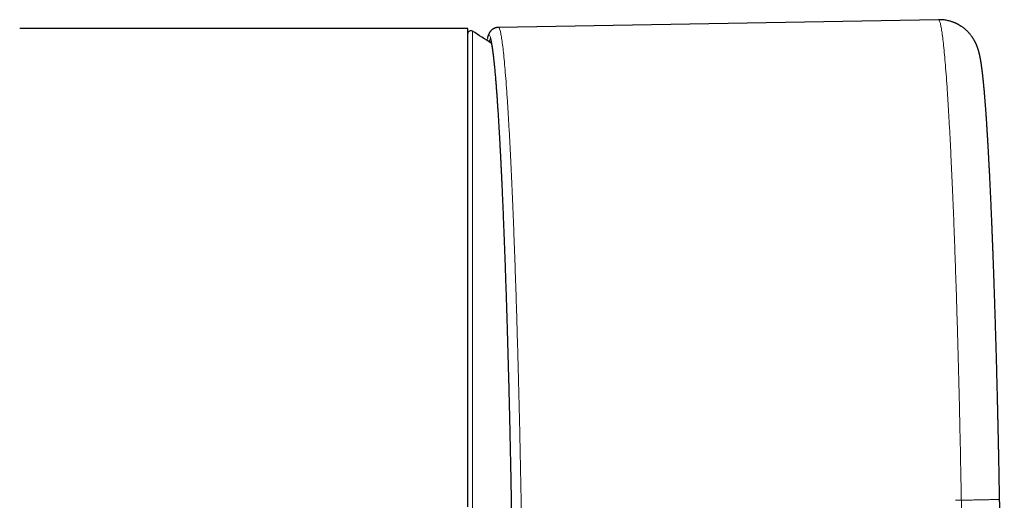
# Model space of a CAD drawing. Header units: millimetres. Extents: x 8 to 709, y 12 to 626.
# Tile 15 of 44: x 370 to 419, y 295 to 320. Entities that reach past the tile are written whole.
import ezdxf

# ---------------------------------------------------------------- set-up
doc = ezdxf.new("R2010")
doc.units = ezdxf.units.MM

msp = doc.modelspace()

# ---------------------------------------------------------------- linework, layer by layer
at = {"color": 7, "linetype": 'Continuous', "lineweight": 30}
for p, q in [((416.064, 319.636), (393.778, 319.247)), ((392.23, 319.195), (369.536, 319.195)), ((392.23, 294.945), (392.23, 319.195)), ((393.778, 319.238), (393.779, 319.239)), ((392.23, 294.945), (392.23, 318.928)), ((393.198, 318.582), (393.21, 318.653)), ((393.217, 318.68), (393.22, 318.688)), ((419.161, 295.321), (419.161, 295.321))]:
    msp.add_line(p, q, dxfattribs=at)
at = {"color": 8, "linetype": 'Continuous', "lineweight": 0}
for p, q in [((369.536, 319.195), (369.534, 319.195)), ((392.459, 319.056), (392.459, 270.836))]:
    msp.add_line(p, q, dxfattribs=at)
at = {"color": 8, "linetype": 'Continuous', "lineweight": 0, "flags": 128}
msp.add_lwpolyline([(416.923, 295.272), (416.96, 295.273), (416.998, 295.274), (417.035, 295.274), (417.073, 295.275), (417.11, 295.276), (417.148, 295.276), (417.185, 295.277), (417.223, 295.278)], dxfattribs=at)
at = {"color": 7, "linetype": 'Continuous', "lineweight": 30}
for centre, radius, start, end in [((392.38, 318.928), 0.15, 58.2338, 180), ((377.53, 294.946), 28.358, 55.9019, 58.2338)]:
    msp.add_arc(centre, radius, start, end, dxfattribs=at)
at = {"color": 8, "linetype": 'Continuous', "lineweight": 0}
for points, knots in [([(417.223, 295.278), (417.215, 295.718), (417.199, 296.598), (417.173, 297.918), (417.145, 299.235), (417.114, 300.547), (417.082, 301.846), (417.048, 303.125), (417.012, 304.376), (416.975, 305.595), (416.936, 306.78), (416.897, 307.928), (416.856, 309.037), (416.814, 310.104), (416.771, 311.129), (416.727, 312.107), (416.683, 313.038), (416.638, 313.918), (416.592, 314.746), (416.546, 315.519), (416.499, 316.234), (416.452, 316.887), (416.406, 317.473), (416.36, 317.99), (416.314, 318.437), (416.269, 318.815), (416.225, 319.123), (416.182, 319.361), (416.14, 319.526), (416.1, 319.622), (416.076, 319.629), (416.064, 319.631)], [0, 0, 0, 0, 0.034539, 0.06917, 0.103924, 0.138832, 0.173923, 0.208965, 0.243828, 0.278544, 0.313147, 0.347665, 0.382127, 0.41656, 0.450992, 0.485449, 0.51996, 0.554552, 0.589256, 0.624102, 0.659123, 0.69423, 0.729157, 0.763927, 0.798571, 0.833119, 0.8676, 0.902043, 0.936473, 0.970919, 1, 1, 1, 1]), ([(393.779, 319.239), (393.783, 319.241), (393.801, 319.25), (393.834, 319.189), (393.877, 319.054), (393.921, 318.84), (393.966, 318.552), (394.012, 318.19), (394.058, 317.754), (394.106, 317.245), (394.153, 316.664), (394.201, 316.011), (394.249, 315.291), (394.297, 314.509), (394.344, 313.668), (394.39, 312.772), (394.436, 311.822), (394.481, 310.822), (394.525, 309.773), (394.568, 308.678), (394.61, 307.54), (394.651, 306.36), (394.69, 305.142), (394.728, 303.888), (394.765, 302.6), (394.8, 301.284), (394.833, 299.947), (394.864, 298.599), (394.892, 297.246), (394.919, 295.89), (394.943, 294.535), (394.964, 293.183), (394.983, 291.838), (395, 290.503), (395.015, 289.181), (395.027, 287.875), (395.036, 286.588), (395.042, 285.324), (395.047, 284.082), (395.047, 283.282), (395.047, 282.881)], [0, 0, 0, 0, 0.0088701, 0.0355059, 0.0621197, 0.0887335, 0.1153695, 0.14205, 0.1687982, 0.1956384, 0.2225963, 0.2496991, 0.2768017, 0.3037592, 0.3305987, 0.3573461, 0.3840256, 0.4106604, 0.4372731, 0.4638857, 0.4905203, 0.5171996, 0.5439465, 0.5707855, 0.5977423, 0.6248441, 0.6519461, 0.6789032, 0.7057429, 0.7324908, 0.759171, 0.7858068, 0.8124206, 0.8390344, 0.8656704, 0.8923509, 0.9190991, 0.9459394, 0.9728972, 1, 1, 1, 1]), ([(393.22, 318.688), (393.231, 318.733), (393.257, 318.835), (393.3, 318.875), (393.348, 318.829), (393.398, 318.678), (393.449, 318.424), (393.501, 318.068), (393.554, 317.614), (393.608, 317.065), (393.662, 316.422), (393.717, 315.688), (393.771, 314.862), (393.826, 313.951), (393.88, 312.96), (393.933, 311.894), (393.985, 310.758), (394.036, 309.553), (394.085, 308.281), (394.134, 306.951), (394.18, 305.573), (394.224, 304.154), (394.266, 302.693), (394.306, 301.195), (394.344, 299.669), (394.378, 298.128), (394.41, 296.577), (394.439, 295.016), (394.465, 293.45), (394.487, 291.891), (394.507, 290.349), (394.522, 288.83), (394.535, 287.337), (394.544, 285.875), (394.549, 284.441), (394.55, 283.522), (394.55, 283.06)], [0, 0, 0, 0, 0.0229111, 0.0525327, 0.082111, 0.1116146, 0.1411189, 0.1706988, 0.200322, 0.2299533, 0.2595575, 0.2891012, 0.3187269, 0.3484703, 0.3781406, 0.407648, 0.4371112, 0.4666566, 0.4963497, 0.5260704, 0.5556631, 0.5851294, 0.6146571, 0.6443736, 0.6741085, 0.7036681, 0.7331452, 0.7627157, 0.792414, 0.8221186, 0.851718, 0.8812305, 0.9107344, 0.9403095, 0.9700373, 1, 1, 1, 1]), ([(393.399, 318.616), (393.393, 318.629), (393.365, 318.699), (393.339, 318.59), (393.318, 318.501)], [0, 0, 0, 0, 0.180725, 1, 1, 1, 1]), ([(419.161, 295.321), (419.161, 295.32), (419.161, 295.32), (419.154, 295.32), (419.14, 295.319), (419.116, 295.318), (419.084, 295.317), (419.044, 295.315), (418.994, 295.314), (418.936, 295.312), (418.869, 295.311), (418.794, 295.309), (418.71, 295.307), (418.619, 295.305), (418.521, 295.303), (418.417, 295.3), (418.308, 295.298), (418.193, 295.296), (418.076, 295.293), (417.955, 295.291), (417.833, 295.289), (417.71, 295.286), (417.586, 295.284), (417.464, 295.282), (417.343, 295.28), (417.262, 295.278), (417.223, 295.278)], [0, 0, 0, 0, 0.005697, 0.045846, 0.086858, 0.128679, 0.171247, 0.21449, 0.258329, 0.302678, 0.347444, 0.392527, 0.437823, 0.483228, 0.528633, 0.573929, 0.619012, 0.663777, 0.708127, 0.751966, 0.795209, 0.837777, 0.879599, 0.920611, 0.96076, 1, 1, 1, 1]), ([(417.404, 290.055), (417.402, 290.082), (417.399, 290.136), (417.393, 290.22), (417.387, 290.309), (417.381, 290.404), (417.375, 290.508), (417.369, 290.62), (417.362, 290.743), (417.356, 290.876), (417.349, 291.019), (417.342, 291.172), (417.335, 291.334), (417.328, 291.506), (417.32, 291.685), (417.313, 291.872), (417.306, 292.065), (417.299, 292.263), (417.292, 292.464), (417.285, 292.669), (417.279, 292.874), (417.273, 293.08), (417.267, 293.284), (417.261, 293.486), (417.256, 293.686), (417.251, 293.875), (417.247, 294.053), (417.243, 294.22), (417.239, 294.383), (417.236, 294.542), (417.233, 294.713), (417.229, 294.894), (417.226, 295.087), (417.224, 295.214), (417.223, 295.278)], [0, 0, 0, 0, 0.025502, 0.051295, 0.07762, 0.104668, 0.132589, 0.161492, 0.191441, 0.222464, 0.254549, 0.287645, 0.321669, 0.35651, 0.392028, 0.428065, 0.464448, 0.500994, 0.537514, 0.573823, 0.609741, 0.645099, 0.679748, 0.71356, 0.746432, 0.778294, 0.805954, 0.832769, 0.858762, 0.883977, 0.908484, 0.93966, 0.97005, 1, 1, 1, 1])]:
    msp.add_open_spline(points, degree=3, knots=knots, dxfattribs=at)
at = {"color": 7, "linetype": 'Continuous', "lineweight": 30}
for points, knots in [([(419.161, 295.321), (419.159, 295.424), (419.156, 295.627), (419.15, 295.927), (419.145, 296.217), (419.14, 296.497), (419.135, 296.767), (419.13, 297.023), (419.125, 297.264), (419.12, 297.491), (419.116, 297.709), (419.112, 297.918), (419.107, 298.118), (419.103, 298.308), (419.099, 298.49), (419.096, 298.664), (419.092, 298.828), (419.089, 298.982), (419.086, 299.127), (419.083, 299.262), (419.08, 299.388), (419.076, 299.544), (419.072, 299.733), (419.067, 299.958), (419.061, 300.188), (419.056, 300.421), (419.05, 300.659), (419.044, 300.9), (419.038, 301.145), (419.03, 301.446), (419.021, 301.8), (419.01, 302.203), (418.999, 302.599), (418.988, 302.987), (418.977, 303.37), (418.967, 303.722), (418.957, 304.045), (418.948, 304.34), (418.939, 304.634), (418.93, 304.931), (418.92, 305.232), (418.91, 305.53), (418.901, 305.821), (418.891, 306.107), (418.883, 306.356), (418.875, 306.562), (418.87, 306.724), (418.864, 306.877), (418.859, 307.032), (418.853, 307.186), (418.848, 307.338), (418.843, 307.48), (418.838, 307.612), (418.833, 307.735), (418.829, 307.839), (418.826, 307.93), (418.823, 308.014), (418.819, 308.104), (418.815, 308.201), (418.81, 308.338), (418.803, 308.513), (418.795, 308.719), (418.787, 308.92), (418.779, 309.116), (418.771, 309.314), (418.762, 309.531), (418.752, 309.765), (418.741, 310.014), (418.731, 310.257), (418.72, 310.496), (418.709, 310.732), (418.698, 310.965), (418.687, 311.202), (418.676, 311.441), (418.664, 311.683), (418.654, 311.881), (418.646, 312.036), (418.64, 312.148), (418.635, 312.255), (418.629, 312.356), (418.624, 312.45), (418.62, 312.538), (418.615, 312.619), (418.611, 312.696), (418.607, 312.767), (418.604, 312.833), (418.6, 312.896), (418.597, 312.959), (418.593, 313.025), (418.589, 313.096), (418.585, 313.173), (418.58, 313.255), (418.575, 313.343), (418.57, 313.435), (418.564, 313.532), (418.558, 313.634), (418.552, 313.737), (418.545, 313.84), (418.539, 313.938), (418.533, 314.031), (418.527, 314.126), (418.521, 314.222), (418.515, 314.318), (418.509, 314.407), (418.505, 314.475), (418.501, 314.523), (418.499, 314.554), (418.498, 314.581), (418.496, 314.605), (418.495, 314.624), (418.494, 314.64), (418.493, 314.655), (418.491, 314.672), (418.49, 314.695), (418.488, 314.724), (418.486, 314.758), (418.483, 314.798), (418.48, 314.843), (418.475, 314.907), (418.469, 314.986), (418.463, 315.075), (418.457, 315.158), (418.451, 315.235), (418.446, 315.306), (418.441, 315.373), (418.436, 315.436), (418.431, 315.493), (418.427, 315.546), (418.423, 315.595), (418.419, 315.641), (418.416, 315.681), (418.413, 315.716), (418.411, 315.75), (418.407, 315.787), (418.404, 315.827), (418.401, 315.869), (418.395, 315.931), (418.388, 316.014), (418.381, 316.09), (418.377, 316.141), (418.374, 316.165), (418.372, 316.186), (418.371, 316.204), (418.369, 316.219), (418.368, 316.23), (418.367, 316.241), (418.366, 316.255), (418.365, 316.271), (418.363, 316.29), (418.361, 316.313), (418.358, 316.337), (418.356, 316.361), (418.354, 316.382), (418.352, 316.402), (418.35, 316.419), (418.349, 316.435), (418.347, 316.453), (418.345, 316.477), (418.342, 316.505), (418.339, 316.536), (418.335, 316.569), (418.331, 316.611), (418.326, 316.661), (418.318, 316.73), (418.31, 316.806), (418.3, 316.888), (418.293, 316.948), (418.289, 316.987), (418.286, 317.009), (418.283, 317.031), (418.28, 317.054), (418.277, 317.078), (418.274, 317.103), (418.271, 317.128), (418.268, 317.149), (418.266, 317.167), (418.264, 317.181), (418.262, 317.194), (418.261, 317.206), (418.259, 317.218), (418.257, 317.232), (418.255, 317.247), (418.253, 317.263), (418.251, 317.279), (418.248, 317.296), (418.245, 317.318), (418.241, 317.346), (418.236, 317.378), (418.232, 317.41), (418.228, 317.433), (418.225, 317.451), (418.223, 317.462), (418.221, 317.474), (418.219, 317.488), (418.217, 317.503), (418.214, 317.52), (418.211, 317.535), (418.209, 317.548), (418.208, 317.558), (418.206, 317.567), (418.204, 317.577), (418.203, 317.587), (418.2, 317.599), (418.198, 317.615), (418.195, 317.632), (418.191, 317.649), (418.189, 317.664), (418.186, 317.676), (418.184, 317.688), (418.182, 317.7), (418.179, 317.712), (418.177, 317.723), (418.175, 317.736), (418.172, 317.75), (418.169, 317.765), (418.165, 317.781), (418.162, 317.798), (418.158, 317.814), (418.154, 317.833), (418.15, 317.853), (418.144, 317.876), (418.139, 317.9), (418.132, 317.926), (418.126, 317.952), (418.119, 317.977), (418.113, 318.001), (418.107, 318.022), (418.102, 318.04), (418.097, 318.059), (418.091, 318.079), (418.084, 318.103), (418.076, 318.126), (418.07, 318.146), (418.066, 318.16), (418.062, 318.171), (418.058, 318.182), (418.054, 318.194), (418.049, 318.208), (418.044, 318.223), (418.039, 318.236), (418.035, 318.248), (418.031, 318.257), (418.028, 318.266), (418.025, 318.276), (418.02, 318.289), (418.013, 318.306), (418.005, 318.326), (417.996, 318.347), (417.987, 318.367), (417.979, 318.387), (417.968, 318.411), (417.955, 318.44), (417.938, 318.475), (417.92, 318.511), (417.901, 318.547), (417.88, 318.585), (417.857, 318.625), (417.834, 318.662), (417.814, 318.694), (417.794, 318.725), (417.77, 318.76), (417.74, 318.802), (417.705, 318.848), (417.665, 318.898), (417.623, 318.947), (417.584, 318.991), (417.547, 319.029), (417.507, 319.068), (417.462, 319.11), (417.409, 319.157), (417.357, 319.2), (417.308, 319.237), (417.266, 319.267), (417.224, 319.295), (417.187, 319.32), (417.157, 319.339), (417.133, 319.353), (417.112, 319.365), (417.088, 319.379), (417.057, 319.396), (417.023, 319.414), (416.988, 319.431), (416.955, 319.447), (416.924, 319.461), (416.894, 319.474), (416.863, 319.487), (416.826, 319.502), (416.783, 319.518), (416.732, 319.535), (416.669, 319.555), (416.594, 319.576), (416.506, 319.596), (416.408, 319.614), (416.301, 319.627), (416.185, 319.636), (416.106, 319.636), (416.065, 319.636)], [0, 0, 0, 0, 0.008444, 0.016618, 0.024524, 0.032161, 0.039528, 0.046626, 0.053072, 0.059279, 0.065246, 0.070973, 0.07646, 0.081708, 0.086716, 0.091484, 0.096012, 0.100301, 0.104279, 0.108027, 0.111543, 0.114828, 0.121037, 0.127319, 0.133727, 0.140262, 0.146922, 0.15371, 0.160625, 0.167572, 0.17923, 0.190724, 0.202055, 0.213223, 0.224326, 0.23543, 0.244155, 0.252879, 0.261604, 0.270456, 0.279574, 0.288959, 0.297575, 0.306404, 0.315445, 0.320751, 0.325833, 0.33069, 0.33532, 0.340538, 0.345436, 0.350015, 0.354286, 0.35827, 0.361969, 0.364487, 0.367235, 0.370212, 0.373419, 0.376853, 0.383862, 0.391056, 0.397636, 0.404365, 0.411241, 0.418168, 0.427104, 0.435974, 0.444778, 0.453515, 0.46219, 0.470952, 0.47987, 0.489188, 0.498671, 0.508317, 0.512922, 0.517514, 0.521912, 0.5261, 0.530079, 0.533709, 0.537145, 0.540387, 0.543435, 0.546289, 0.548958, 0.55159, 0.554482, 0.557632, 0.56104, 0.564708, 0.568634, 0.572818, 0.577262, 0.581964, 0.586925, 0.591816, 0.596502, 0.600985, 0.605264, 0.610414, 0.615235, 0.619725, 0.623884, 0.625643, 0.627255, 0.628666, 0.629877, 0.630888, 0.631698, 0.632358, 0.633248, 0.63445, 0.635964, 0.637788, 0.639924, 0.642371, 0.645129, 0.650307, 0.655253, 0.659964, 0.664319, 0.668453, 0.672367, 0.676055, 0.679513, 0.682686, 0.68564, 0.688451, 0.691153, 0.693047, 0.695158, 0.697486, 0.700031, 0.702779, 0.705589, 0.712305, 0.719152, 0.721042, 0.722721, 0.724188, 0.725441, 0.726481, 0.727153, 0.727895, 0.728832, 0.729962, 0.731287, 0.732994, 0.734836, 0.736547, 0.738113, 0.739536, 0.740814, 0.741949, 0.743042, 0.744972, 0.747128, 0.749508, 0.752031, 0.754521, 0.759299, 0.763937, 0.771015, 0.777884, 0.784486, 0.78638, 0.788253, 0.790193, 0.792248, 0.794419, 0.796705, 0.79905, 0.801202, 0.802662, 0.803997, 0.805207, 0.806291, 0.807394, 0.808687, 0.810079, 0.811639, 0.813309, 0.814936, 0.81651, 0.819843, 0.823076, 0.826256, 0.829244, 0.830393, 0.831521, 0.832777, 0.834191, 0.835762, 0.837492, 0.839292, 0.840536, 0.841613, 0.842522, 0.843432, 0.844537, 0.845837, 0.84733, 0.849391, 0.851218, 0.852811, 0.854169, 0.855329, 0.856702, 0.85792, 0.859052, 0.860348, 0.861863, 0.863561, 0.865291, 0.867038, 0.868802, 0.870624, 0.872818, 0.875213, 0.877734, 0.880353, 0.882974, 0.88552, 0.88788, 0.889883, 0.891515, 0.893154, 0.894975, 0.89708, 0.899591, 0.900949, 0.902101, 0.903047, 0.903834, 0.904789, 0.905974, 0.907065, 0.90812, 0.909013, 0.909745, 0.910317, 0.910876, 0.911842, 0.913031, 0.914416, 0.91579, 0.917111, 0.918378, 0.919591, 0.921682, 0.923766, 0.925914, 0.927887, 0.929946, 0.932049, 0.933909, 0.935502, 0.936826, 0.938517, 0.940462, 0.942666, 0.945032, 0.947393, 0.949253, 0.951014, 0.952719, 0.954661, 0.956897, 0.959426, 0.96097, 0.962605, 0.964238, 0.965612, 0.966711, 0.967538, 0.968111, 0.968931, 0.970013, 0.971235, 0.972394, 0.973486, 0.974486, 0.975423, 0.976351, 0.977479, 0.978827, 0.98039, 0.982166, 0.984499, 0.987106, 0.989974, 0.99309, 0.996438, 1, 1, 1, 1]), ([(393.779, 319.244), (393.761, 319.244), (393.728, 319.242), (393.68, 319.234), (393.639, 319.223), (393.606, 319.212), (393.58, 319.202), (393.561, 319.193), (393.546, 319.185), (393.535, 319.179), (393.518, 319.17), (393.498, 319.157), (393.476, 319.142), (393.457, 319.128), (393.441, 319.114), (393.427, 319.101), (393.414, 319.089), (393.403, 319.077), (393.392, 319.065), (393.381, 319.053), (393.37, 319.04), (393.36, 319.027), (393.35, 319.013), (393.34, 318.998), (393.332, 318.986), (393.325, 318.974), (393.318, 318.964), (393.313, 318.955), (393.309, 318.947), (393.306, 318.941), (393.303, 318.936), (393.301, 318.931), (393.297, 318.924), (393.294, 318.916), (393.289, 318.907), (393.285, 318.897), (393.28, 318.886), (393.275, 318.874), (393.27, 318.863), (393.266, 318.851), (393.262, 318.84), (393.258, 318.83), (393.255, 318.822), (393.253, 318.814), (393.25, 318.807), (393.248, 318.799), (393.245, 318.79), (393.241, 318.779), (393.238, 318.765), (393.233, 318.75), (393.228, 318.732), (393.223, 318.712), (393.22, 318.697), (393.218, 318.69)], [0, 0, 0, 0, 0.032128, 0.060956, 0.086362, 0.108248, 0.123175, 0.135779, 0.146043, 0.154007, 0.161057, 0.184584, 0.205234, 0.224254, 0.241672, 0.257489, 0.271705, 0.28641, 0.300511, 0.317077, 0.336186, 0.353303, 0.372047, 0.392404, 0.413884, 0.433468, 0.450241, 0.464577, 0.476478, 0.485947, 0.494002, 0.50359, 0.515697, 0.530322, 0.547465, 0.567124, 0.587962, 0.610575, 0.634083, 0.658466, 0.682101, 0.701607, 0.719228, 0.734967, 0.749606, 0.766965, 0.787554, 0.811371, 0.841298, 0.875127, 0.912856, 0.954482, 1, 1, 1, 1]), ([(393.362, 318.677), (393.362, 318.677), (393.362, 318.677), (393.362, 318.677), (393.362, 318.676), (393.363, 318.675), (393.364, 318.674), (393.364, 318.672), (393.365, 318.67), (393.367, 318.666), (393.369, 318.661), (393.371, 318.655), (393.374, 318.646), (393.379, 318.633), (393.384, 318.614), (393.39, 318.593), (393.396, 318.572), (393.4, 318.554), (393.403, 318.54), (393.406, 318.527), (393.409, 318.516), (393.411, 318.506), (393.413, 318.498), (393.415, 318.49), (393.417, 318.48), (393.419, 318.469), (393.422, 318.454), (393.425, 318.438), (393.429, 318.418), (393.433, 318.398), (393.436, 318.378), (393.44, 318.357), (393.444, 318.334), (393.448, 318.31), (393.452, 318.286), (393.456, 318.261), (393.46, 318.237), (393.465, 318.208), (393.469, 318.175), (393.475, 318.137), (393.48, 318.1), (393.485, 318.064), (393.49, 318.029), (393.495, 317.994), (393.499, 317.961), (393.503, 317.928), (393.508, 317.894), (393.512, 317.859), (393.517, 317.816), (393.523, 317.764), (393.53, 317.702), (393.538, 317.636), (393.546, 317.566), (393.553, 317.492), (393.562, 317.412), (393.57, 317.329), (393.58, 317.227), (393.592, 317.105), (393.605, 316.962), (393.618, 316.814), (393.632, 316.653), (393.646, 316.478), (393.662, 316.285), (393.677, 316.084), (393.693, 315.875), (393.708, 315.656), (393.723, 315.438), (393.738, 315.223), (393.751, 315.011), (393.766, 314.789), (393.78, 314.556), (393.791, 314.37), (393.799, 314.235), (393.804, 314.155), (393.808, 314.075), (393.813, 313.993), (393.818, 313.912), (393.822, 313.833), (393.826, 313.757), (393.831, 313.684), (393.834, 313.615), (393.838, 313.552), (393.841, 313.495), (393.844, 313.446), (393.846, 313.405), (393.848, 313.369), (393.85, 313.334), (393.852, 313.298), (393.854, 313.26), (393.856, 313.218), (393.858, 313.17), (393.861, 313.114), (393.865, 313.051), (393.868, 312.981), (393.872, 312.905), (393.877, 312.822), (393.881, 312.732), (393.886, 312.636), (393.891, 312.534), (393.896, 312.431), (393.903, 312.294), (393.912, 312.125), (393.922, 311.908), (393.933, 311.677), (393.944, 311.431), (393.956, 311.188), (393.966, 310.947), (393.977, 310.707), (393.99, 310.421), (394.004, 310.086), (394.02, 309.702), (394.036, 309.304), (394.052, 308.892), (394.069, 308.464), (394.085, 308.029), (394.102, 307.588), (394.117, 307.154), (394.132, 306.729), (394.146, 306.312), (394.161, 305.891), (394.174, 305.465), (394.188, 305.036), (394.202, 304.603), (394.215, 304.153), (394.229, 303.685), (394.244, 303.198), (394.257, 302.707), (394.271, 302.212), (394.284, 301.729), (394.296, 301.258), (394.308, 300.799), (394.319, 300.336), (394.33, 299.871), (394.341, 299.404), (394.352, 298.934), (394.363, 298.447), (394.374, 297.944), (394.384, 297.423), (394.395, 296.903), (394.405, 296.382), (394.415, 295.877), (394.423, 295.388), (394.432, 294.914), (394.44, 294.441), (394.448, 293.967), (394.455, 293.494), (394.462, 293.02), (394.469, 292.532), (394.476, 292.027), (394.483, 291.508), (394.49, 290.991), (394.496, 290.476), (394.502, 289.98), (394.507, 289.501), (394.511, 289.041), (394.516, 288.586), (394.52, 288.138), (394.523, 287.698), (394.526, 287.266), (394.529, 286.94), (394.53, 286.712), (394.531, 286.578), (394.532, 286.436), (394.533, 286.285), (394.534, 286.127), (394.534, 285.964), (394.535, 285.797), (394.536, 285.626), (394.537, 285.448), (394.538, 285.263), (394.538, 285.072), (394.539, 284.874), (394.54, 284.67), (394.54, 284.459), (394.541, 284.242), (394.541, 284.02), (394.542, 283.794), (394.542, 283.564), (394.542, 283.327), (394.542, 283.169), (394.542, 283.089)], [0, 0, 0, 0, 0.000541, 0.002188, 0.003653, 0.004937, 0.006055, 0.007213, 0.008474, 0.010374, 0.012467, 0.014753, 0.017164, 0.02156, 0.026071, 0.030697, 0.035429, 0.037952, 0.040275, 0.042398, 0.04432, 0.04569, 0.046937, 0.048061, 0.049136, 0.050862, 0.052821, 0.055011, 0.057433, 0.060086, 0.062362, 0.064785, 0.067354, 0.070008, 0.072601, 0.075127, 0.077588, 0.079982, 0.08361, 0.087075, 0.090377, 0.093515, 0.09655, 0.099415, 0.102111, 0.104666, 0.107255, 0.109908, 0.112624, 0.116852, 0.121226, 0.125747, 0.130416, 0.135233, 0.1402, 0.145291, 0.150373, 0.158302, 0.166158, 0.173939, 0.181644, 0.190716, 0.199736, 0.208835, 0.218014, 0.227272, 0.236606, 0.244653, 0.252836, 0.261186, 0.269702, 0.278384, 0.281146, 0.283925, 0.28672, 0.289532, 0.292347, 0.29502, 0.297508, 0.300033, 0.302336, 0.304415, 0.306273, 0.307908, 0.309202, 0.310321, 0.311429, 0.312585, 0.313791, 0.315116, 0.316602, 0.318421, 0.320433, 0.322638, 0.325037, 0.327629, 0.330414, 0.333393, 0.336543, 0.339701, 0.342833, 0.348909, 0.354883, 0.362075, 0.369115, 0.376002, 0.382738, 0.389342, 0.395904, 0.406153, 0.416326, 0.426425, 0.437193, 0.447959, 0.458739, 0.469529, 0.480324, 0.49014, 0.49996, 0.509781, 0.519599, 0.529403, 0.53919, 0.548964, 0.559706, 0.570443, 0.581179, 0.591915, 0.602651, 0.612417, 0.622195, 0.631994, 0.641811, 0.651638, 0.661469, 0.671299, 0.682104, 0.6929, 0.703678, 0.714433, 0.725176, 0.734936, 0.744693, 0.754451, 0.764213, 0.773984, 0.783765, 0.793557, 0.804347, 0.815151, 0.825943, 0.836726, 0.847501, 0.857292, 0.867079, 0.87681, 0.886423, 0.895918, 0.905295, 0.914558, 0.917322, 0.920274, 0.923413, 0.926739, 0.930252, 0.933953, 0.937613, 0.941441, 0.945435, 0.949596, 0.953924, 0.958419, 0.963082, 0.967912, 0.97291, 0.978076, 0.983313, 0.988713, 0.994275, 1, 1, 1, 1]), ([(419.399, 288.464), (419.398, 288.481), (419.396, 288.516), (419.392, 288.566), (419.389, 288.613), (419.386, 288.657), (419.383, 288.7), (419.381, 288.741), (419.378, 288.781), (419.376, 288.814), (419.374, 288.842), (419.373, 288.866), (419.371, 288.888), (419.37, 288.918), (419.367, 288.957), (419.364, 289.008), (419.361, 289.072), (419.356, 289.148), (419.352, 289.219), (419.349, 289.275), (419.347, 289.313), (419.346, 289.349), (419.344, 289.38), (419.343, 289.404), (419.342, 289.422), (419.341, 289.435), (419.341, 289.445), (419.34, 289.454), (419.34, 289.464), (419.339, 289.476), (419.338, 289.494), (419.337, 289.52), (419.335, 289.555), (419.333, 289.596), (419.331, 289.642), (419.329, 289.69), (419.326, 289.741), (419.324, 289.794), (419.32, 289.869), (419.316, 289.969), (419.31, 290.097), (419.305, 290.234), (419.298, 290.382), (419.292, 290.539), (419.286, 290.707), (419.279, 290.873), (419.273, 291.032), (419.268, 291.178), (419.263, 291.317), (419.259, 291.451), (419.254, 291.578), (419.25, 291.698), (419.246, 291.812), (419.243, 291.92), (419.24, 292.021), (419.237, 292.102), (419.235, 292.166), (419.234, 292.216), (419.232, 292.266), (419.23, 292.326), (419.228, 292.397), (419.226, 292.481), (419.223, 292.577), (419.22, 292.682), (419.217, 292.798), (419.213, 292.924), (419.21, 293.061), (419.206, 293.208), (419.202, 293.357), (419.198, 293.508), (419.195, 293.66), (419.191, 293.819), (419.187, 293.987), (419.183, 294.163), (419.18, 294.343), (419.176, 294.528), (419.172, 294.716), (419.169, 294.911), (419.165, 295.113), (419.163, 295.251), (419.162, 295.321)], [0, 0, 0, 0, 0.01327, 0.025587, 0.036961, 0.0474, 0.056912, 0.067107, 0.07598, 0.083535, 0.089776, 0.094712, 0.099304, 0.104181, 0.113862, 0.124506, 0.13607, 0.152512, 0.169932, 0.177044, 0.184308, 0.191318, 0.197167, 0.201378, 0.204636, 0.20694, 0.208375, 0.209873, 0.211686, 0.213814, 0.216258, 0.221406, 0.22756, 0.234719, 0.242714, 0.251009, 0.259567, 0.268388, 0.277471, 0.296823, 0.317272, 0.338821, 0.36147, 0.385224, 0.410083, 0.436018, 0.457649, 0.478219, 0.497727, 0.51617, 0.533547, 0.549855, 0.565094, 0.579626, 0.593028, 0.605301, 0.612005, 0.618317, 0.62462, 0.631857, 0.64145, 0.652349, 0.664555, 0.678064, 0.692878, 0.708695, 0.725768, 0.744097, 0.763685, 0.781294, 0.799814, 0.819249, 0.8396, 0.860861, 0.883028, 0.904753, 0.927272, 0.9506, 0.974811, 1, 1, 1, 1])]:
    msp.add_open_spline(points, degree=3, knots=knots, dxfattribs=at)

doc.saveas('drawing.dxf')
